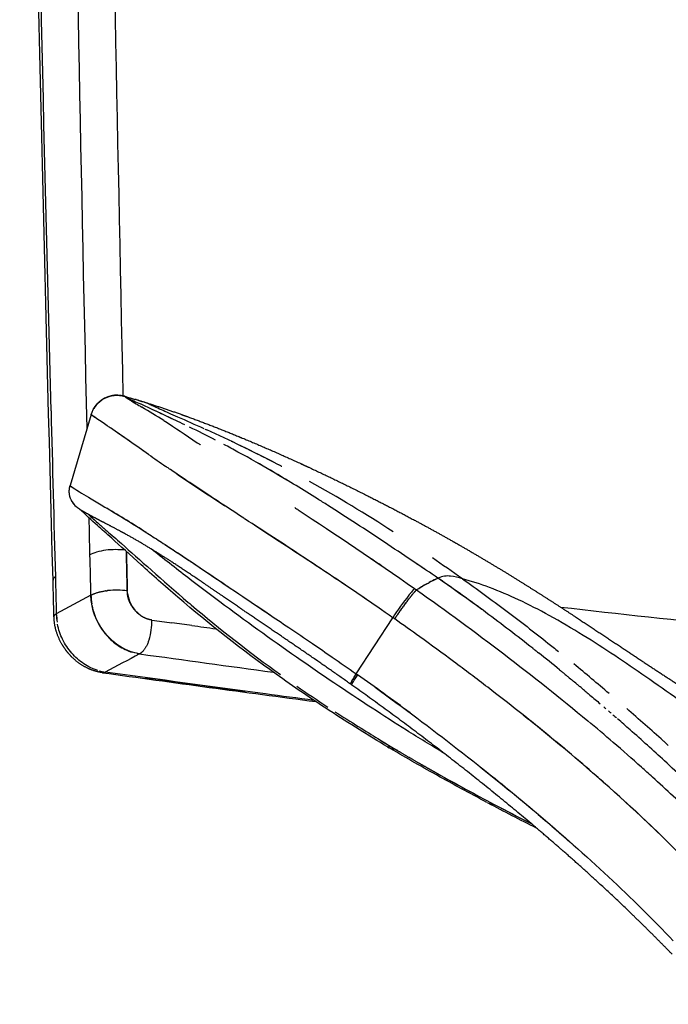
# Model space of a CAD drawing. Header units: millimetres. Extents: x 2530 to 6175, y 0 to 2613.
# Tile 31 of 76: x 2531 to 2579, y 2155 to 2228. Entities that reach past the tile are written whole.
import ezdxf

# ---------------------------------------------------------------- set-up
doc = ezdxf.new("R2010")
doc.units = ezdxf.units.MM
doc.header["$MEASUREMENT"] = 0
doc.layers.add('Crea2D$visibili$linee', color=7, linetype='Continuous', true_color=0x000000)
doc.layers.add('Crea2D$visibili$tangenti', color=7, linetype='Continuous', true_color=0x000000)

msp = doc.modelspace()

# ---------------------------------------------------------------- linework, layer by layer
at = {"layer": 'Crea2D$visibili$linee'}
for p, q in [((2536.347, 2198.703), (2534.783, 2193.431)), ((2555.998, 2179.463), (2558.706, 2183.631)), ((2558.849, 2183.534), (2558.841, 2183.539)), ((2555.616, 2178.814), (2555.614, 2178.815))]:
    msp.add_line(p, q, dxfattribs=at)
for centre, radius, start, end in [((2538.269, 2198.135), 2.004, 73.59965, 132.64553), ((2538.264, 2198.134), 2, 84.7268, 104.42273), ((2538.836, 2200.053), 0.0034, 60.01697, 198.79566), ((2538.838, 2200.05), 0.00583, 78.54012, 158.83036), ((2539.752, 2201.53), 1.743, 238.42023, 245.56309), ((2544.513, 2208.454), 10.153, 236.88938, 238.43868), ((2566.042, 2256.075), 62.293, 244.30301, 245.28053), ((2523.11, 2144.631), 57.603, 72.39545, 73.38964), ((2538.264, 2198.134), 2, 132.53627, 149.42038), ((2385.074, 1864.339), 369.223, 64.77163, 65.19199), ((2510.828, 2149.667), 57.587, 57.54854, 59.44434), ((14520.386, 2504.451), 11990.91, 181.4597414, 181.5186871), ((2538.289, 2198.059), 1.916, 163.20692, 163.35288), ((2471.517, 2035.852), 177.585, 65.65492, 66.34728), ((2409.73, 2010.369), 226.916, 54.7782, 55.65048), ((2506.857, 2121.955), 84.27, 62.65327, 64.11605), ((2226.996, 1748.168), 546.507, 55.00353, 55.2701), ((2501.219, 2100.719), 106.242, 62.66152, 65.71377), ((2507.19, 2122.682), 83.471, 61.33552, 62.14723), ((2500.908, 2100.03), 106.994, 62.80244, 64.63447), ((2652.804, 2355.744), 195.424, 234.95961, 235.4126), ((2495.211, 2101.276), 108.001, 58.99505, 60.42096), ((2504.252, 2106.645), 99.583, 62.62842, 62.64592), ((2504.286, 2106.711), 99.508, 62.48212, 62.50556), ((2504.341, 2106.815), 99.391, 62.33515, 62.36463), ((2686.813, 2407.279), 257.162, 235.90595, 236.86928), ((2535.951, 2194.82), 1.816, 229.95873, 237.77696), ((2501.679, 2102.336), 104.599, 56.94701, 60.90662), ((2569.117, 2247.674), 64.219, 238.40261, 239.10334), ((2536.221, 2193.004), 1.5, 208.64185, 211.28311), ((2536.221, 2193.004), 1.5, 211.4465, 228.16458), ((2470.203, 2079.27), 131.082, 57.60022, 59.10721), ((2407.511, 1960.702), 273.674, 55.61786, 56.04905), ((2456.666, 2034.708), 185.844, 54.77174, 55.60751), ((2574.331, 2163.219), 26.405, 119.75127, 121.66988), ((2566.802, 2176.055), 11.527, 115.15807, 117.87646), ((2426.185, 1992.82), 236.637, 53.99061, 54.95772), ((2545.374, 2185.808), 9.064, 183.27117, 187.326), ((2538.213, 2179.798), 5.877, 82.07408, 96.04078), ((2578.439, 2170.745), 23.568, 141.89569, 146.85468), ((2565.633, 2180.838), 7.261, 138.50151, 140.93513), ((2611.835, 2264.933), 105.313, 229.72615, 234.29933), ((2537.873, 2183.993), 4.114, 180.98258, 187.52223), ((2542.811, 2184.49), 9.069, 183.58825, 187.59674), ((2645.419, 2320.356), 161.565, 237.67761, 237.68081), ((2536.498, 2183.344), 4.352, 341.84644, 1.45237), ((2434.621, 2007.133), 215.754, 54.23957, 54.84537), ((3060.14, 5942.156), 3797.014, 262.125504, 262.276463), ((2471.296, 2057.536), 157.779, 50.77045, 51.50447), ((2455.207, 2037.852), 184.207, 49.53622, 50.60017), ((2537.854, 2182.973), 3.411, 254.4549, 262.03913), ((2864.462, 4531.242), 2374.357, 262.07747, 262.462344), ((2570.921, 2170.117), 17.498, 147.96107, 149.13504), ((2409.329, 1971.892), 254.161, 54.72862, 54.73039), ((2437.327, 2011.454), 205.694, 53.39088, 54.73226), ((2884.392, 4673.491), 2517.922, 262.146615, 262.317106), ((2556.704, 2178.34), 1.189, 150.465, 159.38119), ((2607.298, 2258.249), 97.236, 235.03948, 236.67827), ((2439.576, 2019.47), 208.336, 48.07538, 49.07537), ((2474.946, 2057.91), 153.575, 49.31733, 50.24434), ((2459.399, 2043.246), 176.374, 48.48323, 48.88795), ((2622.957, 2281.962), 125.654, 238.81021, 239.3379), ((2480.631, 2064.662), 144.749, 48.18228, 49.2817), ((2661.282, 2349.273), 203.115, 240.74284, 242.09328), ((2644.654, 2318.837), 168.436, 240.97582, 241.87941), ((2566.28, 2171.024), 1.247, 241.93424, 267.11406), ((2645.991, 2320.915), 171.016, 242.01504, 243.37016), ((2730.595, 2483.968), 354.591, 242.38256, 242.88113), ((2646.621, 2321.329), 171.558, 242.05276, 243.08816)]:
    msp.add_arc(centre, radius, start, end, dxfattribs=at)
for points in [[(2536.039, 2197.666), (2535.118, 2238.313), (2534.409, 2279.132), (2534.218, 2320.17)], [(2536.976, 2320.366), (2537.154, 2280.08), (2537.828, 2240.02), (2538.7, 2200.092)], [(2533.365, 2198.988), (2532.839, 2219.55), (2532.372, 2240.158), (2532.006, 2260.816)], [(2538.833, 2200.051), (2539.081, 2199.978), (2539.329, 2199.904), (2539.577, 2199.83)], [(2538.909, 2200.006), (2538.877, 2200.024), (2538.856, 2200.037), (2538.836, 2200.05)], [(2538.84, 2200.056), (2539.107, 2199.977), (2539.373, 2199.898), (2539.639, 2199.82)], [(2538.88, 2200.009), (2538.892, 2200), (2538.906, 2199.99), (2538.922, 2199.979)], [(2538.922, 2199.978), (2538.935, 2199.969), (2538.95, 2199.959), (2538.966, 2199.948)], [(2536.756, 2199.449), (2536.777, 2199.473), (2536.799, 2199.498), (2536.822, 2199.521)], [(2539.198, 2199.801), (2539.211, 2199.792), (2539.225, 2199.783), (2539.24, 2199.774)], [(2539.242, 2199.776), (2539.362, 2199.702), (2539.51, 2199.612), (2539.691, 2199.504)], [(2539.689, 2199.502), (2539.813, 2199.429), (2539.952, 2199.347), (2540.104, 2199.257)], [(2540.612, 2199.476), (2540.555, 2199.508), (2540.543, 2199.522), (2540.532, 2199.536)], [(2537.53, 2197.873), (2536.643, 2198.479), (2536.351, 2198.676), (2536.347, 2198.703)], [(2536.383, 2198.667), (2536.386, 2198.663), (2536.389, 2198.659), (2536.392, 2198.655)], [(2544.779, 2197.621), (2544.825, 2197.6), (2544.87, 2197.579), (2544.916, 2197.559)], [(2541.99, 2194.776), (2541.95, 2194.804), (2541.91, 2194.832), (2541.87, 2194.86)], [(2550.226, 2194.982), (2550.163, 2195.015), (2550.1, 2195.047), (2550.037, 2195.08)], [(2550.443, 2194.868), (2550.383, 2194.9), (2550.323, 2194.931), (2550.262, 2194.963)], [(2534.783, 2193.43), (2534.778, 2193.414), (2534.934, 2193.306), (2535.47, 2192.976)], [(2534.912, 2193.326), (2534.909, 2193.33), (2534.906, 2193.333), (2534.904, 2193.336)], [(2536.255, 2188.293), (2536.234, 2189.206), (2536.213, 2190.119), (2536.191, 2191.031)], [(2541.81, 2189.061), (2543.246, 2188.12), (2544.811, 2187.067), (2546.535, 2185.907)], [(2536.325, 2185.291), (2536.302, 2186.292), (2536.279, 2187.293), (2536.255, 2188.293)], [(2538.958, 2188.54), (2538.98, 2187.567), (2539.002, 2186.594), (2539.023, 2185.619)], [(2543.745, 2187.78), (2543.762, 2187.77), (2543.78, 2187.761), (2543.798, 2187.752)], [(2557.049, 2188.058), (2557.322, 2187.872), (2557.596, 2187.686), (2557.869, 2187.498)], [(2533.587, 2183.697), (2533.563, 2184.605), (2533.539, 2185.514), (2533.514, 2186.422)], [(2533.688, 2186.656), (2533.712, 2185.745), (2533.736, 2184.834), (2533.76, 2183.922)], [(2539.936, 2180.945), (2537.999, 2181.215), (2536.347, 2183.199), (2536.325, 2185.291)], [(2537.454, 2185.626), (2537.438, 2185.624), (2537.423, 2185.622), (2537.407, 2185.62)], [(2537.594, 2185.643), (2537.579, 2185.641), (2537.563, 2185.639), (2537.547, 2185.637)], [(2539.037, 2185.425), (2539.143, 2184.523), (2539.839, 2183.697), (2540.669, 2183.489)], [(2559.946, 2185.353), (2559.941, 2185.347), (2559.936, 2185.341), (2559.931, 2185.335)], [(2559.995, 2185.414), (2559.99, 2185.408), (2559.984, 2185.401), (2559.979, 2185.395)], [(2560.206, 2185.662), (2560.202, 2185.658), (2560.198, 2185.654), (2560.195, 2185.649)], [(2560.24, 2185.699), (2560.237, 2185.696), (2560.234, 2185.693), (2560.231, 2185.69)], [(2560.272, 2185.733), (2560.27, 2185.731), (2560.268, 2185.729), (2560.266, 2185.727)], [(2560.301, 2185.763), (2560.294, 2185.756), (2560.287, 2185.749), (2560.28, 2185.742)], [(2560.468, 2185.692), (2564.841, 2182.606), (2569.138, 2179.334), (2573.161, 2175.977)], [(2548.466, 2184.608), (2548.864, 2184.341), (2549.266, 2184.072), (2549.671, 2183.8)], [(2571.138, 2184.418), (2579.828, 2183.412), (2588.611, 2182.531), (2597.55, 2181.85)], [(2540.849, 2183.454), (2541.343, 2183.387), (2541.838, 2183.319), (2542.332, 2183.251)], [(2543.815, 2183.049), (2543.321, 2183.116), (2542.826, 2183.184), (2542.332, 2183.251)], [(2543.815, 2183.049), (2544.408, 2182.968), (2545.001, 2182.887), (2545.595, 2182.807)], [(2540.603, 2181.899), (2540.613, 2181.929), (2540.624, 2181.958), (2540.634, 2181.988)], [(2539.755, 2180.977), (2539.815, 2180.966), (2539.875, 2180.956), (2539.936, 2180.945)], [(2569.272, 2181.209), (2569.35, 2181.147), (2569.428, 2181.085), (2569.506, 2181.023)], [(2555.997, 2179.462), (2555.986, 2179.446), (2555.976, 2179.43), (2555.965, 2179.413)], [(2571.079, 2179.753), (2571.117, 2179.722), (2571.155, 2179.691), (2571.194, 2179.659)], [(2571.388, 2179.502), (2571.324, 2179.555), (2571.259, 2179.608), (2571.195, 2179.661)], [(2571.387, 2179.501), (2571.462, 2179.439), (2571.537, 2179.378), (2571.612, 2179.316)], [(2555.676, 2178.631), (2555.646, 2178.652), (2555.617, 2178.672), (2555.588, 2178.693)], [(2555.591, 2178.695), (2555.593, 2178.694), (2555.595, 2178.694), (2555.598, 2178.694)], [(2571.718, 2179.231), (2571.683, 2179.26), (2571.648, 2179.288), (2571.613, 2179.317)], [(2571.717, 2179.23), (2571.821, 2179.144), (2571.925, 2179.058), (2572.029, 2178.972)], [(2572.352, 2178.705), (2572.245, 2178.794), (2572.137, 2178.884), (2572.03, 2178.973)], [(2572.352, 2178.704), (2572.383, 2178.678), (2572.413, 2178.653), (2572.444, 2178.627)], [(2572.668, 2178.441), (2572.594, 2178.503), (2572.519, 2178.566), (2572.445, 2178.628)], [(2572.668, 2178.44), (2572.731, 2178.388), (2572.795, 2178.334), (2572.858, 2178.281)], [(2572.983, 2178.176), (2572.941, 2178.212), (2572.9, 2178.247), (2572.858, 2178.282)], [(2572.983, 2178.176), (2573.079, 2178.096), (2573.174, 2178.015), (2573.27, 2177.935)], [(2573.328, 2177.886), (2573.308, 2177.902), (2573.289, 2177.918), (2573.27, 2177.935)], [(2573.328, 2177.886), (2573.582, 2177.671), (2573.836, 2177.455), (2574.089, 2177.238)], [(2574.354, 2177.011), (2574.402, 2176.97), (2574.449, 2176.93), (2574.496, 2176.889)], [(2574.694, 2176.718), (2574.763, 2176.659), (2574.832, 2176.599), (2574.901, 2176.539)], [(2575.033, 2176.425), (2575.124, 2176.346), (2575.215, 2176.267), (2575.305, 2176.188)], [(2578.97, 2174.304), (2578.905, 2174.362), (2578.841, 2174.42), (2578.777, 2174.478)]]:
    msp.add_open_spline(points, degree=3, dxfattribs=at)
for points, knots in [([(2533.514, 2186.424), (2532.924, 2208.331), (2532.387, 2230.289), (2531.527, 2274.322), (2531.205, 2296.412), (2531.045, 2318.555)], [0.001769, 0.001769, 0.001769, 0.001769, 69.452453, 69.452453, 138.937983, 138.937983, 138.937983, 138.937983]), ([(2536.347, 2198.703), (2536.496, 2199.205), (2536.85, 2199.642), (2537.771, 2200.141), (2538.331, 2200.2), (2538.833, 2200.051)], [2.0002404, 2.0002404, 2.0002404, 2.0002404, 2.5000001, 2.5000001, 3, 3, 3, 3]), ([(2542.762, 2198.517), (2542.292, 2198.724), (2541.422, 2199.104), (2540.854, 2199.355), (2540.699, 2199.431), (2540.687, 2199.437)], [0.7605572, 0.7605572, 0.7605572, 0.7605572, 0.8330526, 0.9147581, 0.9223224, 0.9223224, 0.9223224, 0.9223224]), ([(2536.896, 2198.304), (2536.783, 2198.38), (2536.529, 2198.552), (2536.394, 2198.649), (2536.364, 2198.679), (2536.362, 2198.682)], [2.8313463, 2.8313463, 2.8313463, 2.8313463, 2.8801084, 2.9635819, 2.9717674, 2.9717674, 2.9717674, 2.9717674]), ([(2543.289, 2197.943), (2542.821, 2198.167), (2541.939, 2198.58), (2541.205, 2198.924), (2540.874, 2199.079)], [2.6249084, 2.6249084, 2.6249084, 2.6249084, 2.6873419, 2.7499779, 2.7499779, 2.7499779, 2.7499779]), ([(2537.764, 2197.713), (2537.721, 2197.743), (2537.641, 2197.798), (2537.565, 2197.85), (2537.53, 2197.874)], [2.73915825, 2.73915825, 2.73915825, 2.73915825, 2.75007796, 2.75963407, 2.75963407, 2.75963407, 2.75963407]), ([(2541.729, 2198.261), (2541.772, 2198.233), (2542.475, 2197.783), (2543.313, 2197.22), (2544.213, 2196.615)], [3.3671056, 3.3671056, 3.3671056, 3.3671056, 3.3748977, 3.4904174, 3.4904174, 3.4904174, 3.4904174]), ([(2544.214, 2196.615), (2544.275, 2196.574), (2544.337, 2196.532), (2544.412, 2196.481), (2544.425, 2196.473), (2544.438, 2196.464)], [3.492187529, 3.492187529, 3.492187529, 3.492187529, 3.50000003, 3.50000003, 3.501633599, 3.501633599, 3.501633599, 3.501633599]), ([(2553.129, 2192.442), (2552.057, 2193.116), (2550.025, 2194.36), (2548.112, 2195.443), (2547.23, 2195.923)], [0.2734375, 0.2734375, 0.2734375, 0.2734375, 0.375, 0.4697512, 0.4697512, 0.4697512, 0.4697512]), ([(2547.76, 2190.943), (2547.73, 2190.963), (2547.022, 2191.427), (2545.678, 2192.309), (2543.85, 2193.522), (2542.659, 2194.318), (2542.066, 2194.724), (2541.99, 2194.776)], [2.3101514, 2.3101514, 2.3101514, 2.3101514, 2.3129672, 2.3755927, 2.438155, 2.500661, 2.5099987, 2.5099987, 2.5099987, 2.5099987]), ([(2536.141, 2192.569), (2536.684, 2192.242), (2537.422, 2191.81), (2538.985, 2190.866), (2539.794, 2190.363), (2540.663, 2189.806)], [0.2514616, 0.2514616, 0.2514616, 0.2514616, 0.3771924, 0.3771924, 0.4872068, 0.4872068, 0.4872068, 0.4872068]), ([(2551.437, 2191.802), (2551.523, 2191.745), (2551.609, 2191.688), (2554.453, 2189.806), (2557.425, 2187.836), (2560.327, 2185.789)], [3.7421875, 3.7421875, 3.7421875, 3.7421875, 3.75, 3.75, 4, 4, 4, 4]), ([(2561.084, 2187.223), (2560.759, 2187.443), (2559.76, 2188.117), (2558.06, 2189.25), (2555.978, 2190.628), (2554.329, 2191.689), (2553.378, 2192.288), (2553.13, 2192.443)], [2.0295638, 2.0295638, 2.0295638, 2.0295638, 2.0591276, 2.1204116, 2.1840265, 2.2501677, 2.2736223, 2.2736223, 2.2736223, 2.2736223]), ([(2558.312, 2174.051), (2557.611, 2174.467), (2556.164, 2175.348), (2553.393, 2177.115), (2548.804, 2180.253), (2545.11, 2183.132), (2542.772, 2185.148), (2541.781, 2186.002), (2540.868, 2186.816), (2539.227, 2188.295), (2538.493, 2188.963), (2537.864, 2189.522), (2537.677, 2189.687), (2537.325, 2190.003), (2536.529, 2190.719), (2535.926, 2191.276), (2535.484, 2191.678)], [0, 0, 0, 0, 2.444809, 5.082876, 9.858136, 19.119591, 19.119591, 19.119591, 32.486417, 32.486417, 45.831039, 45.831039, 45.831039, 46.577745, 47.25076, 49.042092, 49.042092, 49.042092, 49.042092]), ([(2536.131, 2191.3), (2536.169, 2191.266), (2536.297, 2191.15), (2536.555, 2190.911), (2536.958, 2190.543), (2537.603, 2189.988), (2538.195, 2189.47), (2538.587, 2189.124)], [7.0307787, 7.0307787, 7.0307787, 7.0307787, 7.0495224, 7.0914236, 7.1254177, 7.1753715, 7.2505241, 7.2505241, 7.2505241, 7.2505241]), ([(2558.706, 2183.631), (2557.235, 2184.665), (2555.754, 2185.677), (2552.782, 2187.663), (2551.285, 2188.646), (2549.143, 2190.043), (2548.443, 2190.499), (2547.761, 2190.944)], [1, 1, 1, 1, 1.1249846, 1.1249846, 1.2499868, 1.2499868, 1.3124879, 1.3124879, 1.3124879, 1.3124879]), ([(2557.876, 2184.208), (2557.394, 2184.543), (2556.152, 2185.402), (2554.154, 2186.743), (2551.915, 2188.224), (2549.952, 2189.509), (2548.758, 2190.29), (2548.274, 2190.607)], [2.022816, 2.022816, 2.022816, 2.022816, 2.062605, 2.1252277, 2.1877986, 2.25035, 2.294452, 2.294452, 2.294452, 2.294452]), ([(2540.662, 2189.805), (2541.006, 2189.585), (2541.725, 2189.121), (2543.305, 2188.085), (2545.376, 2186.694), (2548.1, 2184.85), (2550.557, 2183.197), (2552.66, 2181.775), (2554.328, 2180.633), (2555.404, 2179.877), (2555.997, 2179.463)], [0, 0, 0, 0, 1.22558, 2.565804, 5.668354, 8.710062, 12.432831, 14.553049, 16.326415, 18.497365, 18.497365, 18.497365, 18.497365]), ([(2538.587, 2189.124), (2539.898, 2187.977), (2541.568, 2186.449), (2543.613, 2184.706), (2543.684, 2184.645), (2543.757, 2184.584)], [2.2504197, 2.2504197, 2.2504197, 2.2504197, 2.4999988, 2.4999988, 2.5090277, 2.5090277, 2.5090277, 2.5090277]), ([(2560.461, 2185.697), (2560.518, 2185.734), (2560.848, 2185.943), (2561.433, 2186.259), (2561.851, 2186.462), (2562.058, 2186.562)], [1, 1, 1, 1, 1.096608, 1.554092, 2, 2, 2, 2]), ([(2569.272, 2181.209), (2569.208, 2181.259), (2568.007, 2182.209), (2565.633, 2184.029), (2563.263, 2185.737), (2562.058, 2186.562)], [0.7429742, 0.7429742, 0.7429742, 0.7429742, 0.75, 0.875, 1, 1, 1, 1]), ([(2563.867, 2186.517), (2564.953, 2185.751), (2567.097, 2184.185), (2569.446, 2182.361), (2570.729, 2181.333), (2570.984, 2181.127)], [-1, -1, -1, -1, -0.875, -0.75, -0.71875, -0.71875, -0.71875, -0.71875]), ([(2536.325, 2185.291), (2535.47, 2184.835), (2534.615, 2184.378), (2533.76, 2183.922), (2533.76, 2183.922), (2533.76, 2183.922), (2533.76, 2183.922)], [0, 0, 0, 0, 1, 1, 1, 1.000026, 1.000026, 1.000026, 1.000026]), ([(2536.406, 2184.515), (2536.439, 2184.318), (2536.545, 2183.928), (2536.856, 2183.172), (2537.419, 2182.316), (2538.322, 2181.516), (2539.033, 2181.174), (2539.399, 2181.063)], [0, 0, 0, 0, 0.598677, 1.207968, 2.447665, 3.647886, 4.79315, 4.79315, 4.79315, 4.79315]), ([(2536.845, 2179.712), (2536.663, 2179.767), (2536.301, 2179.908), (2535.615, 2180.297), (2534.854, 2180.972), (2534.186, 2181.989), (2533.917, 2182.758), (2533.844, 2183.149)], [0, 0, 0, 0, 0.570582, 1.160891, 2.360694, 3.593317, 4.784791, 4.784791, 4.784791, 4.784791]), ([(2578.515, 2167.557), (2577.885, 2168.167), (2576.578, 2169.401), (2573.886, 2171.842), (2570.289, 2174.904), (2566.479, 2177.922), (2563.238, 2180.368), (2561.548, 2181.605), (2560.707, 2182.21)], [0, 0, 0, 0, 2.62996, 5.393203, 10.900923, 16.799307, 19.972759, 23.08155, 23.08155, 23.08155, 23.08155]), ([(2552.862, 2177.494), (2551.659, 2177.653), (2546.482, 2178.342), (2541.335, 2179.051), (2537.382, 2179.595)], [1.8406099, 1.8406099, 1.8406099, 1.8406099, 1.8775866, 2, 2, 2, 2]), ([(2555.598, 2178.692), (2555.574, 2178.69), (2555.577, 2178.726), (2555.663, 2178.923), (2555.792, 2179.145), (2555.965, 2179.413)], [3.2097438, 3.2097438, 3.2097438, 3.2097438, 3.5, 3.5, 3.9712006, 3.9712006, 3.9712006, 3.9712006]), ([(2555.682, 2178.628), (2555.669, 2178.635), (2555.676, 2178.67), (2555.762, 2178.864), (2555.904, 2179.105), (2556.094, 2179.395)], [3.25, 3.25, 3.25, 3.25, 3.5, 3.5, 4, 4, 4, 4]), ([(2557.397, 2178.464), (2561.537, 2175.48), (2565.588, 2172.328), (2570.236, 2168.398), (2571.125, 2167.628), (2571.994, 2166.856)], [1.0473566, 1.0473566, 1.0473566, 1.0473566, 1.5, 1.5, 1.6098456, 1.6098456, 1.6098456, 1.6098456]), ([(2584.912, 2160.844), (2581.5, 2164.759), (2577.519, 2168.672), (2571.578, 2173.8), (2569.996, 2175.11), (2568.375, 2176.403)], [0, 0, 0, 0, 0.01772771, 0.01772771, 0.02385779, 0.02385779, 0.02385779, 0.02385779]), ([(2583.59, 2168.449), (2583.028, 2169.015), (2581.49, 2170.539), (2579.068, 2172.831), (2577.17, 2174.544), (2576.306, 2175.308)], [0.1761616, 0.1761616, 0.1761616, 0.1761616, 0.25, 0.375, 0.4765631, 0.4765631, 0.4765631, 0.4765631]), ([(2578.97, 2174.304), (2579.009, 2174.269), (2579.064, 2174.219), (2579.119, 2174.169), (2579.135, 2174.155)], [-0.380218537, -0.380218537, -0.380218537, -0.380218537, -0.375, -0.372867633, -0.372867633, -0.372867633, -0.372867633]), ([(2565.693, 2169.922), (2564.43, 2170.594), (2563.179, 2171.273), (2560.717, 2172.647), (2559.51, 2173.339), (2558.334, 2174.038)], [0.120875, 0.120875, 0.120875, 0.120875, 10.058491, 10.058491, 20.049804, 20.049804, 20.049804, 20.049804]), ([(2565.256, 2172.519), (2566.646, 2171.411), (2568.008, 2170.293), (2573.091, 2165.993), (2576.501, 2162.787), (2579.507, 2159.652)], [0.3394252, 0.3394252, 0.3394252, 0.3394252, 0.5, 0.5, 0.953125, 0.953125, 0.953125, 0.953125]), ([(2584.26, 2165.679), (2584.143, 2165.803), (2583.097, 2166.899), (2581.038, 2168.947), (2578.737, 2171.106), (2577.417, 2172.296), (2577.145, 2172.539)], [3.1105202, 3.1105202, 3.1105202, 3.1105202, 3.1262833, 3.250068, 3.3731514, 3.4048576, 3.4048576, 3.4048576, 3.4048576])]:
    msp.add_open_spline(points, degree=3, knots=knots, dxfattribs=at)
for points, weights, knots in [([(2539.679, 2199.808), (2540.78, 2199.481), (2541.871, 2199.125), (2542.951, 2198.738), (2543.147, 2198.668), (2543.329, 2198.603), (2543.498, 2198.541), (2544.762, 2198.08), (2546.016, 2197.593), (2547.26, 2197.079), (2547.344, 2197.045), (2547.428, 2197.01), (2547.511, 2196.976), (2549.005, 2196.356), (2550.487, 2195.707), (2551.956, 2195.03), (2552.073, 2194.976), (2552.19, 2194.923), (2552.451, 2194.801), (2552.581, 2194.741), (2552.694, 2194.688), (2554.146, 2194.009), (2555.588, 2193.308), (2557.018, 2192.584), (2558.239, 2191.967), (2559.452, 2191.334), (2560.656, 2190.684), (2561.556, 2190.198), (2562.451, 2189.701), (2563.339, 2189.194), (2563.464, 2189.124), (2563.573, 2189.061), (2563.668, 2189.007), (2564.552, 2188.499), (2565.431, 2187.981), (2566.304, 2187.454), (2567.096, 2186.975), (2567.884, 2186.49), (2568.668, 2185.997), (2570.022, 2185.144), (2571.367, 2184.277), (2572.702, 2183.395), (2573.845, 2182.64), (2574.986, 2181.882), (2576.126, 2181.122), (2577.156, 2180.435), (2578.19, 2179.752), (2579.226, 2179.074), (2580.209, 2178.431), (2581.199, 2177.798), (2582.195, 2177.175), (2583.185, 2176.556), (2584.183, 2175.951), (2585.191, 2175.362), (2585.465, 2175.201), (2585.999, 2174.892), (2587.072, 2174.285), (2588.871, 2173.3), (2590.432, 2172.506), (2591.455, 2172.014), (2592.235, 2171.639), (2593.021, 2171.277), (2593.812, 2170.927), (2594.186, 2170.762), (2594.561, 2170.6), (2594.938, 2170.44), (2596.234, 2169.892), (2597.543, 2169.377), (2598.866, 2168.896), (2600.311, 2168.371), (2601.769, 2167.886), (2603.241, 2167.442), (2603.775, 2167.28), (2604.311, 2167.125), (2604.849, 2166.974), (2605.894, 2166.682), (2606.945, 2166.411), (2608.001, 2166.162)], [1, 0.999745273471, 0.999745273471, 1, 1, 1, 1, 0.999853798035, 0.999853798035, 1, 1, 1, 1, 0.999878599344, 0.999878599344, 1, 1, 1, 1, 1, 1, 0.999919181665, 0.999919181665, 1, 0.999938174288, 0.999938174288, 1, 0.999956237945, 0.999956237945, 1, 1, 1, 1, 0.999958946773, 0.999958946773, 1, 0.999973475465, 0.999973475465, 1, 0.99996068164, 0.99996068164, 1, 0.999998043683, 0.999998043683, 1, 0.999993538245, 0.999993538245, 1, 0.999966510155, 0.999966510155, 1, 0.99992916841, 0.99992916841, 1, 1, 1, 1, 1, 1, 1, 0.999910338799, 0.999910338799, 1, 0.999980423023, 0.999980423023, 1, 0.999777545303, 0.999777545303, 1, 0.999740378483, 0.999740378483, 1, 0.999965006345, 0.999965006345, 1, 0.999864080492, 0.999864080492, 1], [0, 0, 0, 0, 3.443137, 3.443137, 3.443137, 4.106137, 4.106137, 4.106137, 8.142657, 8.142657, 8.142657, 8.497873, 8.497873, 8.497873, 13.350894, 13.350894, 13.350894, 13.911188, 13.911188, 14.615491, 14.615491, 14.615491, 19.424688, 19.424688, 19.424688, 23.529643, 23.529643, 23.529643, 26.598318, 26.598318, 26.598318, 27.400985, 27.400985, 27.400985, 30.460653, 30.460653, 30.460653, 33.237078, 33.237078, 33.237078, 38.038387, 38.038387, 38.038387, 42.147437, 42.147437, 42.147437, 45.863113, 45.863113, 45.863113, 49.387404, 49.387404, 49.387404, 52.889899, 52.889899, 52.889899, 53.843466, 54.739857, 56.589324, 59.99423, 59.99423, 59.99423, 62.589893, 62.589893, 62.589893, 63.816232, 63.816232, 63.816232, 68.037683, 68.037683, 68.037683, 72.648837, 72.648837, 72.648837, 74.323324, 74.323324, 74.323324, 77.578764, 77.578764, 77.578764, 77.578764]), ([(2555.586, 2178.694), (2554.326, 2179.592), (2553.064, 2180.465), (2550.497, 2182.223), (2549.213, 2183.091), (2547.978, 2183.935), (2547.069, 2184.556), (2545.903, 2185.358), (2544.519, 2186.301), (2543.246, 2187.161), (2542.225, 2187.835), (2541.41, 2188.348), (2540.559, 2188.885), (2539.692, 2189.396), (2538.809, 2189.881), (2538.676, 2189.954), (2538.417, 2190.094), (2537.754, 2190.446), (2537.222, 2190.72), (2536.819, 2190.931), (2536.55, 2191.073), (2536.186, 2191.266), (2535.76, 2191.507), (2535.506, 2191.659), (2535.27, 2191.823), (2534.95, 2192.147), (2534.691, 2192.693), (2534.713, 2193.196), (2534.783, 2193.43)], [1, 1, 1, 1, 1, 1, 1, 1, 1, 1, 1, 1, 0.999691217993, 0.999691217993, 1, 1, 1, 1, 1, 1, 1, 1, 1, 1, 1, 1, 1, 1, 1], [0.236697, 0.236697, 0.236697, 0.236697, 4.896799, 4.896799, 9.825089, 9.825089, 9.825089, 13.129171, 14.068948, 14.849108, 17.738946, 17.738946, 17.738946, 20.757847, 20.757847, 20.757847, 21.213248, 21.643346, 23.008368, 23.008368, 23.008368, 23.920636, 24.243914, 24.477868, 24.808532, 25.10403, 25.836654, 26.56987, 26.56987, 26.56987, 26.56987]), ([(2540.849, 2183.454), (2540.721, 2183.472), (2540.48, 2183.528), (2540.141, 2183.689), (2539.837, 2183.911), (2539.566, 2184.189), (2539.338, 2184.504), (2539.162, 2184.848), (2539.051, 2185.22), (2539.027, 2185.478), (2539.024, 2185.607), (2539.023, 2185.611), (2539.023, 2185.615), (2539.023, 2185.619), (2538.998, 2186.593), (2538.976, 2187.566), (2538.957, 2188.54)], [1, 1, 1, 1, 1, 1, 1, 1, 1, 1, 1, 1, 1, 1, 0.99999538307, 0.99999538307, 1], [0, 0, 0, 0, 0.387366, 0.739253, 1.120355, 1.510344, 1.900329, 2.284205, 2.667683, 3.057188, 3.057188, 3.057188, 3.061811, 3.061811, 3.061811, 5.98365, 5.98365, 5.98365, 5.98365]), ([(2537.168, 2179.551), (2537.02, 2179.571), (2536.874, 2179.601), (2536.73, 2179.64), (2536.632, 2179.666), (2536.438, 2179.727), (2536.055, 2179.881), (2535.407, 2180.238), (2534.926, 2180.667), (2534.65, 2180.993), (2534.572, 2181.085), (2534.417, 2181.282), (2534.14, 2181.702), (2533.755, 2182.478), (2533.6, 2183.207), (2533.587, 2183.69)], [1, 0.998719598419, 0.998719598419, 1, 1, 1, 1, 1, 1, 1, 1, 1, 1, 1, 1, 1], [0, 0, 0, 0, 0.446527, 0.446527, 0.446527, 0.752157, 1.055, 1.684893, 2.966051, 2.966051, 2.966051, 3.32946, 3.717676, 4.473026, 5.920469, 5.920469, 5.920469, 5.920469]), ([(2579.416, 2158.66), (2577.844, 2160.279), (2576.158, 2161.926), (2573.455, 2164.431), (2572.513, 2165.282), (2570.578, 2166.985), (2569.587, 2167.836), (2568.573, 2168.685), (2564.408, 2172.168), (2560.109, 2175.484), (2555.681, 2178.627)], [1, 1, 1, 1, 1, 1, 1, 1, 0.999476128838, 0.999476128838, 1], [0.203313, 0.203313, 0.203313, 0.203313, 8.291972, 8.291972, 12.433085, 12.433085, 16.577424, 16.577424, 16.577424, 32.861168, 32.861168, 32.861168, 32.861168]), ([(2554.412, 2176.653), (2555.843, 2175.727), (2557.36, 2174.802), (2558.877, 2173.876), (2559.916, 2173.263), (2560.962, 2172.66), (2562.013, 2172.068)], [1, 1, 1, 1, 0.999965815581, 0.999965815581, 1], [7.874566, 7.874566, 7.874566, 7.874566, 8, 8, 8, 11.6205, 11.6205, 11.6205, 11.6205])]:
    msp.add_rational_spline(points, weights, degree=3, knots=knots, dxfattribs=at)
for points, weights in [([(2536.325, 2185.291), (2536.683, 2185.519), (2537.407, 2185.62)], [1, 0.86239237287, 0.854242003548]), ([(2537.454, 2185.626), (2537.5, 2185.632), (2537.547, 2185.637)], [0.853856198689, 0.853600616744, 0.853858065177]), ([(2560.461, 2185.697), (2559.888, 2185.131), (2558.841, 2183.539)], [1, 0.689474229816, 1]), ([(2558.849, 2183.534), (2559.895, 2185.126), (2560.468, 2185.692)], [1, 0.689473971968, 1]), ([(2559.894, 2185.288), (2559.913, 2185.312), (2559.931, 2185.334)], [0.859703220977, 0.86182764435, 0.864253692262]), ([(2559.946, 2185.353), (2559.963, 2185.374), (2559.979, 2185.395)], [0.866323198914, 0.868760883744, 0.871473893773]), ([(2560.206, 2185.662), (2560.219, 2185.676), (2560.231, 2185.69)], [0.931435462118, 0.936801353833, 0.942499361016]), ([(2560.24, 2185.699), (2560.253, 2185.714), (2560.266, 2185.727)], [0.946519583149, 0.952862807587, 0.959601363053]), ([(2560.272, 2185.733), (2560.276, 2185.737), (2560.28, 2185.741)], [0.962812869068, 0.965054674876, 0.967339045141]), ([(2560.301, 2185.763), (2560.314, 2185.777), (2560.327, 2185.789)], [0.980315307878, 0.989368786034, 0.999026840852]), ([(2540.603, 2181.899), (2540.332, 2181.157), (2539.936, 2180.945)], [0.844819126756, 0.844819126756, 1])]:
    msp.add_rational_spline(points, weights, degree=2, dxfattribs=at)
at = {"layer": 'Crea2D$visibili$tangenti'}
for centre, radius, start, end in [((2539.479, 2199.135), 0.702, 73.39798, 80.77694), ((2652.13, 2326.988), 169.511, 236.98302, 236.98609), ((2537.208, 2179.899), 0.35, 263.42352, 299.76935), ((2558.96, 2175.145), 1.272, 239.37291, 266.23715)]:
    msp.add_arc(centre, radius, start, end, dxfattribs=at)
for points in [[(2540.895, 2199.071), (2540.898, 2199.069), (2540.9, 2199.067), (2540.903, 2199.065)], [(2563.867, 2186.517), (2563.571, 2186.597), (2563.01, 2186.771), (2562.399, 2186.714), (2562.058, 2186.562)], [(2533.688, 2186.656), (2533.573, 2186.583), (2533.515, 2186.503), (2533.516, 2186.424)], [(2560.328, 2185.791), (2560.372, 2185.759), (2560.417, 2185.728), (2560.461, 2185.697)], [(2558.841, 2183.539), (2558.797, 2183.57), (2558.752, 2183.602), (2558.707, 2183.633)], [(2539.936, 2180.945), (2539.084, 2180.495), (2538.233, 2180.045), (2537.382, 2179.595)], [(2555.997, 2179.462), (2556.026, 2179.443), (2556.054, 2179.423), (2556.088, 2179.4)]]:
    msp.add_open_spline(points, degree=3, dxfattribs=at)
for points, knots in [([(2538.851, 2188.636), (2538.41, 2188.691), (2537.895, 2188.691), (2536.933, 2188.574), (2536.5, 2188.448), (2536.255, 2188.293)], [1.0372166, 1.0372166, 1.0372166, 1.0372166, 1.5, 1.5, 2, 2, 2, 2]), ([(2562.479, 2173.588), (2561.559, 2174.142), (2559.781, 2175.238), (2556.119, 2177.579), (2551.475, 2180.717), (2546.95, 2183.989), (2543.379, 2186.692), (2541.695, 2188.023), (2540.787, 2188.735)], [0, 0, 0, 0, 3.222084, 6.266691, 13.038107, 20.034852, 23.013901, 26.474425, 26.474425, 26.474425, 26.474425]), ([(2623.414, 2154.942), (2621.668, 2155.301), (2618.081, 2156.183), (2611.024, 2158.504), (2604.106, 2161.666), (2597.39, 2165.487), (2592.365, 2168.689), (2588.349, 2171.465), (2584.218, 2174.41), (2580.905, 2176.821), (2576.762, 2179.756), (2573.592, 2181.888), (2570.421, 2183.762), (2568.104, 2184.955), (2565.956, 2185.873), (2564.546, 2186.335), (2563.867, 2186.517)], [0, 0, 0, 0, 5.349532, 11.07199, 22.267298, 28.11822, 34.247322, 40.137017, 42.765866, 49.463873, 52.431103, 57.997353, 60.920379, 63.475899, 65.814509, 67.92192, 67.92192, 67.92192, 67.92192])]:
    msp.add_open_spline(points, degree=3, knots=knots, dxfattribs=at)
msp.add_rational_spline([(2533.587, 2183.69), (2533.584, 2183.811), (2533.76, 2183.922)], [0.872036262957, 0.905653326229, 1], degree=2, dxfattribs=at)

doc.saveas('drawing.dxf')
